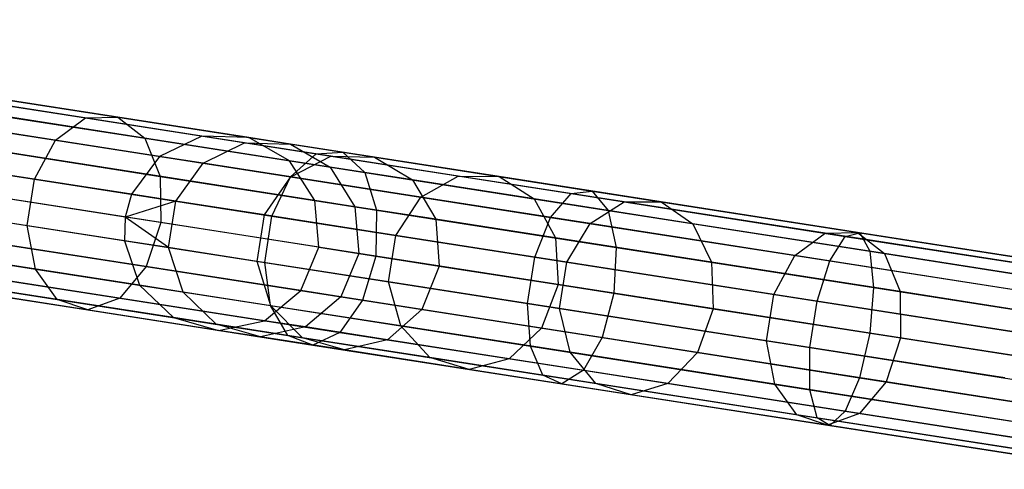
# Model space of a CAD drawing. Extents: x -91 to 91, y -91 to 262.
# Tile 59 of 256: x -83.49 to -73.46, y 10.26 to 14.83. Entities that reach past the tile are written whole.
import ezdxf

# ---------------------------------------------------------------- set-up
doc = ezdxf.new("R2010")
doc.units = 0
doc.header["$LTSCALE"] = 25.4
doc.layers.get('0').update_dxf_attribs({"linetype": 'CONTINUOUS'})

# ---------------------------------------------------------------- blocks, each defined once
blk = doc.blocks.new('ETE0_STL_1')
at = {"color": 0}
for p, q in [((-81.631, 13.647, 301.427), (-89.232, 14.831, 191.427)), ((-81.631, 13.647, 301.427), (-89.232, 14.831, 191.427)), ((-81.154, 13.631, 301.394), (-88.754, 14.815, 191.394)), ((-81.154, 13.631, 301.394), (-88.754, 14.815, 191.394)), ((-82.061, 13.439, 301.455), (-89.662, 14.623, 191.455)), ((-82.061, 13.439, 301.455), (-89.662, 14.623, 191.455)), ((-80.739, 13.395, 301.363), (-88.339, 14.579, 191.363)), ((-80.739, 13.395, 301.363), (-88.339, 14.579, 191.363)), ((-82.346, 13.054, 301.47), (-89.946, 14.238, 191.47)), ((-82.346, 13.054, 301.47), (-89.946, 14.238, 191.47)), ((-80.481, 12.992, 301.341), (-88.082, 14.176, 191.341)), ((-80.481, 12.992, 301.341), (-88.082, 14.176, 191.341)), ((-84.859, 14.15, 177.273), (-82.815, 13.832, 175.055)), ((-84.859, 14.15, 177.273), (-82.815, 13.832, 175.055)), ((-84.483, 14.15, 177.571), (-82.487, 13.839, 175.404)), ((-84.483, 14.15, 177.571), (-82.487, 13.839, 175.404)), ((-82.411, 12.822, 301.473), (-90.012, 14.006, 191.473)), ((-82.411, 12.822, 301.473), (-90.012, 14.006, 191.473)), ((-85.204, 13.929, 177.027), (-83.121, 13.604, 174.766)), ((-85.204, 13.929, 177.027), (-83.121, 13.604, 174.766)), ((-84.165, 13.928, 177.851), (-82.213, 13.624, 175.733)), ((-84.165, 13.928, 177.851), (-82.213, 13.624, 175.733)), ((-82.815, 13.832, 175.055), (-82.487, 13.839, 175.404)), ((-82.815, 13.832, 175.055), (-82.487, 13.839, 175.404)), ((-82.487, 13.839, 175.404), (-80.195, 13.482, 173.562)), ((-82.487, 13.839, 175.404), (-80.195, 13.482, 173.562)), ((-82.487, 13.839, 175.404), (-82.213, 13.624, 175.733)), ((-82.487, 13.839, 175.404), (-82.213, 13.624, 175.733)), ((-82.42, 12.581, 301.47), (-90.02, 13.765, 191.47)), ((-82.42, 12.581, 301.47), (-90.02, 13.765, 191.47)), ((-83.121, 13.604, 174.766), (-82.815, 13.832, 175.055)), ((-83.121, 13.604, 174.766), (-82.815, 13.832, 175.055)), ((-82.815, 13.832, 175.055), (-80.468, 13.466, 173.169)), ((-82.815, 13.832, 175.055), (-80.468, 13.466, 173.169)), ((-80.44, 12.515, 301.333), (-88.04, 13.699, 191.333)), ((-80.44, 12.515, 301.333), (-88.04, 13.699, 191.333)), ((-81.631, 13.647, 301.427), (-82.061, 13.439, 301.455)), ((-81.631, 13.647, 301.427), (-82.061, 13.439, 301.455)), ((-81.196, 13.579, 304.448), (-81.631, 13.647, 301.427)), ((-81.196, 13.579, 304.448), (-81.631, 13.647, 301.427)), ((-81.154, 13.631, 301.394), (-81.631, 13.647, 301.427)), ((-81.154, 13.631, 301.394), (-81.631, 13.647, 301.427)), ((-85.441, 13.536, 176.888), (-83.335, 13.208, 174.603)), ((-85.441, 13.536, 176.888), (-83.335, 13.208, 174.603)), ((-83.975, 13.536, 178.049), (-82.056, 13.237, 175.966)), ((-83.975, 13.536, 178.049), (-82.056, 13.237, 175.966)), ((-83.335, 13.208, 174.603), (-83.121, 13.604, 174.766)), ((-83.335, 13.208, 174.603), (-83.121, 13.604, 174.766)), ((-83.121, 13.604, 174.766), (-80.728, 13.231, 172.843)), ((-83.121, 13.604, 174.766), (-80.728, 13.231, 172.843)), ((-82.213, 13.624, 175.733), (-79.973, 13.275, 173.932)), ((-82.213, 13.624, 175.733), (-79.973, 13.275, 173.932)), ((-82.213, 13.624, 175.733), (-82.056, 13.237, 175.966)), ((-82.213, 13.624, 175.733), (-82.056, 13.237, 175.966)), ((-81.618, 13.37, 304.534), (-81.196, 13.579, 304.448)), ((-81.618, 13.37, 304.534), (-81.196, 13.579, 304.448)), ((-81.196, 13.579, 304.448), (-80.729, 13.565, 304.344)), ((-80.319, 13.443, 307.368), (-81.196, 13.579, 304.448)), ((-80.319, 13.443, 307.368), (-81.196, 13.579, 304.448)), ((-81.196, 13.579, 304.448), (-80.729, 13.565, 304.344)), ((-80.729, 13.565, 304.344), (-81.154, 13.631, 301.394)), ((-80.729, 13.565, 304.344), (-81.154, 13.631, 301.394)), ((-80.739, 13.395, 301.363), (-81.154, 13.631, 301.394)), ((-80.739, 13.395, 301.363), (-81.154, 13.631, 301.394)), ((-80.729, 13.565, 304.344), (-80.323, 13.33, 304.247)), ((-79.873, 13.432, 307.197), (-80.729, 13.565, 304.344)), ((-79.873, 13.432, 307.197), (-80.729, 13.565, 304.344)), ((-80.729, 13.565, 304.344), (-80.323, 13.33, 304.247)), ((-82.061, 13.439, 301.455), (-82.346, 13.054, 301.47)), ((-82.061, 13.439, 301.455), (-82.346, 13.054, 301.47)), ((-81.618, 13.37, 304.534), (-82.061, 13.439, 301.455)), ((-81.618, 13.37, 304.534), (-82.061, 13.439, 301.455)), ((-80.728, 13.231, 172.843), (-80.468, 13.466, 173.169)), ((-80.728, 13.231, 172.843), (-80.468, 13.466, 173.169)), ((-80.724, 13.231, 307.511), (-80.319, 13.443, 307.368)), ((-80.724, 13.231, 307.511), (-80.319, 13.443, 307.368)), ((-80.468, 13.466, 173.169), (-80.195, 13.482, 173.562)), ((-80.468, 13.466, 173.169), (-80.195, 13.482, 173.562)), ((-80.468, 13.466, 173.169), (-77.87, 13.061, 171.657)), ((-80.468, 13.466, 173.169), (-77.87, 13.061, 171.657)), ((-80.319, 13.443, 307.368), (-79.873, 13.432, 307.197)), ((-79.021, 13.24, 310.123), (-80.319, 13.443, 307.368)), ((-79.021, 13.24, 310.123), (-80.319, 13.443, 307.368)), ((-80.319, 13.443, 307.368), (-79.873, 13.432, 307.197)), ((-80.195, 13.482, 173.562), (-77.658, 13.087, 172.085)), ((-80.195, 13.482, 173.562), (-77.658, 13.087, 172.085)), ((-80.195, 13.482, 173.562), (-79.973, 13.275, 173.932)), ((-80.195, 13.482, 173.562), (-79.973, 13.275, 173.932)), ((-81.897, 12.985, 304.582), (-81.618, 13.37, 304.534)), ((-81.897, 12.985, 304.582), (-81.618, 13.37, 304.534)), ((-80.724, 13.231, 307.511), (-81.618, 13.37, 304.534)), ((-80.724, 13.231, 307.511), (-81.618, 13.37, 304.534)), ((-80.323, 13.33, 304.247), (-80.739, 13.395, 301.363)), ((-80.323, 13.33, 304.247), (-80.739, 13.395, 301.363)), ((-80.481, 12.992, 301.341), (-80.739, 13.395, 301.363)), ((-80.481, 12.992, 301.341), (-80.739, 13.395, 301.363)), ((-79.873, 13.432, 307.197), (-79.486, 13.2, 307.035)), ((-78.604, 13.234, 309.887), (-79.873, 13.432, 307.197)), ((-78.604, 13.234, 309.887), (-79.873, 13.432, 307.197)), ((-79.873, 13.432, 307.197), (-79.486, 13.2, 307.035)), ((-82.266, 12.129, 301.455), (-89.866, 13.313, 191.455)), ((-82.266, 12.129, 301.455), (-89.866, 13.313, 191.455)), ((-80.624, 12.074, 301.341), (-88.225, 13.258, 191.341)), ((-80.624, 12.074, 301.341), (-88.225, 13.258, 191.341)), ((-82.056, 13.237, 175.966), (-79.852, 12.894, 174.195)), ((-82.056, 13.237, 175.966), (-79.852, 12.894, 174.195)), ((-82.056, 13.237, 175.966), (-82.05, 12.766, 176.05)), ((-82.056, 13.237, 175.966), (-82.05, 12.766, 176.05)), ((-80.323, 13.33, 304.247), (-80.072, 12.928, 304.177)), ((-79.486, 13.2, 307.035), (-80.323, 13.33, 304.247)), ((-79.486, 13.2, 307.035), (-80.323, 13.33, 304.247)), ((-80.323, 13.33, 304.247), (-80.072, 12.928, 304.177)), ((-79.973, 13.275, 173.932), (-77.493, 12.889, 172.489)), ((-79.973, 13.275, 173.932), (-77.493, 12.889, 172.489)), ((-79.973, 13.275, 173.932), (-79.852, 12.894, 174.195)), ((-79.973, 13.275, 173.932), (-79.852, 12.894, 174.195)), ((-79.4, 13.024, 310.319), (-79.021, 13.24, 310.123)), ((-79.4, 13.024, 310.319), (-79.021, 13.24, 310.123)), ((-79.021, 13.24, 310.123), (-78.604, 13.234, 309.887)), ((-77.33, 12.977, 312.651), (-79.021, 13.24, 310.123)), ((-77.33, 12.977, 312.651), (-79.021, 13.24, 310.123)), ((-79.021, 13.24, 310.123), (-78.604, 13.234, 309.887)), ((-78.604, 13.234, 309.887), (-78.247, 13.007, 309.665)), ((-76.953, 12.977, 312.356), (-78.604, 13.234, 309.887)), ((-76.953, 12.977, 312.356), (-78.604, 13.234, 309.887)), ((-78.604, 13.234, 309.887), (-78.247, 13.007, 309.665)), ((-83.409, 12.736, 174.603), (-83.335, 13.208, 174.603)), ((-83.409, 12.736, 174.603), (-83.335, 13.208, 174.603)), ((-83.335, 13.208, 174.603), (-80.917, 12.832, 172.659)), ((-83.335, 13.208, 174.603), (-80.917, 12.832, 172.659)), ((-80.994, 12.844, 307.591), (-80.724, 13.231, 307.511)), ((-80.994, 12.844, 307.591), (-80.724, 13.231, 307.511)), ((-80.917, 12.832, 172.659), (-80.728, 13.231, 172.843)), ((-80.917, 12.832, 172.659), (-80.728, 13.231, 172.843)), ((-80.728, 13.231, 172.843), (-78.08, 12.819, 171.302)), ((-80.728, 13.231, 172.843), (-78.08, 12.819, 171.302)), ((-79.4, 13.024, 310.319), (-80.724, 13.231, 307.511)), ((-79.4, 13.024, 310.319), (-80.724, 13.231, 307.511)), ((-79.486, 13.2, 307.035), (-79.249, 12.8, 306.92)), ((-78.247, 13.007, 309.665), (-79.486, 13.2, 307.035)), ((-78.247, 13.007, 309.665), (-79.486, 13.2, 307.035)), ((-79.486, 13.2, 307.035), (-79.249, 12.8, 306.92)), ((-85.514, 13.064, 176.888), (-83.409, 12.736, 174.603)), ((-85.514, 13.064, 176.888), (-83.409, 12.736, 174.603)), ((-82.05, 12.766, 176.05), (-83.958, 13.063, 178.121)), ((-82.05, 12.766, 176.05), (-83.958, 13.063, 178.121)), ((-82.346, 13.054, 301.47), (-82.411, 12.822, 301.473)), ((-82.346, 13.054, 301.47), (-82.411, 12.822, 301.473)), ((-81.897, 12.985, 304.582), (-82.346, 13.054, 301.47)), ((-81.897, 12.985, 304.582), (-82.346, 13.054, 301.47)), ((-78.08, 12.819, 171.302), (-77.87, 13.061, 171.657)), ((-78.08, 12.819, 171.302), (-77.87, 13.061, 171.657)), ((-77.87, 13.061, 171.657), (-77.658, 13.087, 172.085)), ((-77.87, 13.061, 171.657), (-77.658, 13.087, 172.085)), ((-77.87, 13.061, 171.657), (-75.079, 12.626, 170.552)), ((-77.87, 13.061, 171.657), (-75.079, 12.626, 170.552)), ((-77.658, 13.087, 172.085), (-74.932, 12.662, 171.006)), ((-77.658, 13.087, 172.085), (-74.932, 12.662, 171.006)), ((-77.658, 13.087, 172.085), (-77.493, 12.889, 172.489)), ((-77.658, 13.087, 172.085), (-77.493, 12.889, 172.489)), ((-81.919, 11.799, 301.427), (-89.519, 12.983, 191.427)), ((-81.919, 11.799, 301.427), (-89.519, 12.983, 191.427)), ((-80.992, 11.768, 301.363), (-88.593, 12.952, 191.363)), ((-80.992, 11.768, 301.363), (-88.593, 12.952, 191.363)), ((-81.897, 12.985, 304.582), (-82.411, 12.822, 301.473)), ((-81.897, 12.985, 304.582), (-82.411, 12.822, 301.473)), ((-81.971, 12.512, 304.582), (-81.897, 12.985, 304.582)), ((-81.971, 12.512, 304.582), (-81.897, 12.985, 304.582)), ((-80.994, 12.844, 307.591), (-81.897, 12.985, 304.582)), ((-80.994, 12.844, 307.591), (-81.897, 12.985, 304.582)), ((-80.072, 12.928, 304.177), (-80.481, 12.992, 301.341)), ((-80.072, 12.928, 304.177), (-80.481, 12.992, 301.341)), ((-80.44, 12.515, 301.333), (-80.481, 12.992, 301.341)), ((-80.44, 12.515, 301.333), (-80.481, 12.992, 301.341)), ((-79.656, 12.635, 310.43), (-79.4, 13.024, 310.319)), ((-79.656, 12.635, 310.43), (-79.4, 13.024, 310.319)), ((-77.677, 12.756, 312.896), (-79.4, 13.024, 310.319)), ((-77.677, 12.756, 312.896), (-79.4, 13.024, 310.319)), ((-78.247, 13.007, 309.665), (-78.03, 12.61, 309.507)), ((-76.633, 12.755, 312.078), (-78.247, 13.007, 309.665)), ((-76.633, 12.755, 312.078), (-78.247, 13.007, 309.665)), ((-78.247, 13.007, 309.665), (-78.03, 12.61, 309.507)), ((-77.677, 12.756, 312.896), (-77.33, 12.977, 312.651)), ((-77.677, 12.756, 312.896), (-77.33, 12.977, 312.651)), ((-77.33, 12.977, 312.651), (-76.953, 12.977, 312.356)), ((-75.285, 12.658, 314.894), (-77.33, 12.977, 312.651)), ((-75.285, 12.658, 314.894), (-77.33, 12.977, 312.651)), ((-77.33, 12.977, 312.651), (-76.953, 12.977, 312.356)), ((-76.953, 12.977, 312.356), (-76.633, 12.755, 312.078)), ((-74.956, 12.666, 314.547), (-76.953, 12.977, 312.356)), ((-74.956, 12.666, 314.547), (-76.953, 12.977, 312.356)), ((-76.953, 12.977, 312.356), (-76.633, 12.755, 312.078)), ((-81.46, 11.669, 301.394), (-89.06, 12.853, 191.394)), ((-81.46, 11.669, 301.394), (-89.06, 12.853, 191.394)), ((-81.068, 12.371, 307.591), (-80.994, 12.844, 307.591)), ((-81.068, 12.371, 307.591), (-80.994, 12.844, 307.591)), ((-79.656, 12.635, 310.43), (-80.994, 12.844, 307.591)), ((-79.656, 12.635, 310.43), (-80.994, 12.844, 307.591)), ((-80.072, 12.928, 304.177), (-80.034, 12.452, 304.152)), ((-79.249, 12.8, 306.92), (-80.072, 12.928, 304.177)), ((-79.249, 12.8, 306.92), (-80.072, 12.928, 304.177)), ((-80.072, 12.928, 304.177), (-80.034, 12.452, 304.152)), ((-79.852, 12.894, 174.195), (-79.86, 12.425, 174.29)), ((-79.852, 12.894, 174.195), (-79.86, 12.425, 174.29)), ((-79.852, 12.894, 174.195), (-77.412, 12.514, 172.775)), ((-79.852, 12.894, 174.195), (-77.412, 12.514, 172.775)), ((-77.493, 12.889, 172.489), (-74.829, 12.474, 171.434)), ((-77.493, 12.889, 172.489), (-74.829, 12.474, 171.434)), ((-77.493, 12.889, 172.489), (-77.412, 12.514, 172.775)), ((-77.493, 12.889, 172.489), (-77.412, 12.514, 172.775)), ((-83.325, 12.294, 174.766), (-83.409, 12.736, 174.603)), ((-83.409, 12.736, 174.603), (-80.991, 12.359, 172.659)), ((-83.409, 12.736, 174.603), (-80.991, 12.359, 172.659)), ((-83.325, 12.294, 174.766), (-83.409, 12.736, 174.603)), ((-82.411, 12.822, 301.473), (-82.42, 12.581, 301.47)), ((-82.411, 12.822, 301.473), (-82.42, 12.581, 301.47)), ((-81.971, 12.512, 304.582), (-82.411, 12.822, 301.473)), ((-81.971, 12.512, 304.582), (-82.411, 12.822, 301.473)), ((-82.05, 12.766, 176.05), (-82.199, 12.319, 175.966)), ((-82.05, 12.766, 176.05), (-82.199, 12.319, 175.966)), ((-79.86, 12.425, 174.29), (-82.05, 12.766, 176.05)), ((-79.86, 12.425, 174.29), (-82.05, 12.766, 176.05)), ((-80.991, 12.359, 172.659), (-80.917, 12.832, 172.659)), ((-80.991, 12.359, 172.659), (-80.917, 12.832, 172.659)), ((-80.917, 12.832, 172.659), (-78.241, 12.415, 171.101)), ((-80.917, 12.832, 172.659), (-78.241, 12.415, 171.101)), ((-78.03, 12.61, 309.507), (-79.249, 12.8, 306.92)), ((-79.249, 12.8, 306.92), (-79.215, 12.324, 306.878)), ((-78.03, 12.61, 309.507), (-79.249, 12.8, 306.92)), ((-79.249, 12.8, 306.92), (-79.215, 12.324, 306.878)), ((-78.241, 12.415, 171.101), (-78.08, 12.819, 171.302)), ((-78.241, 12.415, 171.101), (-78.08, 12.819, 171.302)), ((-78.08, 12.819, 171.302), (-75.235, 12.376, 170.175)), ((-78.08, 12.819, 171.302), (-75.235, 12.376, 170.175)), ((-77.914, 12.364, 313.034), (-77.677, 12.756, 312.896)), ((-77.914, 12.364, 313.034), (-77.677, 12.756, 312.896)), ((-75.592, 12.431, 315.182), (-77.677, 12.756, 312.896)), ((-75.592, 12.431, 315.182), (-77.677, 12.756, 312.896)), ((-76.633, 12.755, 312.078), (-76.442, 12.363, 311.881)), ((-74.68, 12.451, 314.219), (-76.633, 12.755, 312.078)), ((-74.68, 12.451, 314.219), (-76.633, 12.755, 312.078)), ((-76.633, 12.755, 312.078), (-76.442, 12.363, 311.881)), ((-79.73, 12.162, 310.43), (-79.656, 12.635, 310.43)), ((-79.73, 12.162, 310.43), (-79.656, 12.635, 310.43)), ((-77.914, 12.364, 313.034), (-79.656, 12.635, 310.43)), ((-77.914, 12.364, 313.034), (-79.656, 12.635, 310.43)), ((-75.592, 12.431, 315.182), (-75.285, 12.658, 314.894)), ((-75.592, 12.431, 315.182), (-75.285, 12.658, 314.894)), ((-75.285, 12.658, 314.894), (-74.956, 12.666, 314.547)), ((-75.285, 12.658, 314.894), (-74.956, 12.666, 314.547)), ((-72.931, 12.292, 316.802), (-75.285, 12.658, 314.894)), ((-72.931, 12.292, 316.802), (-75.285, 12.658, 314.894)), ((-75.079, 12.626, 170.552), (-74.932, 12.662, 171.006)), ((-75.079, 12.626, 170.552), (-74.932, 12.662, 171.006)), ((-74.956, 12.666, 314.547), (-74.68, 12.451, 314.219)), ((-72.657, 12.307, 316.41), (-74.956, 12.666, 314.547)), ((-72.657, 12.307, 316.41), (-74.956, 12.666, 314.547)), ((-74.956, 12.666, 314.547), (-74.68, 12.451, 314.219)), ((-74.932, 12.662, 171.006), (-72.078, 12.217, 170.349)), ((-74.932, 12.662, 171.006), (-72.078, 12.217, 170.349)), ((-74.932, 12.662, 171.006), (-74.829, 12.474, 171.434)), ((-74.932, 12.662, 171.006), (-74.829, 12.474, 171.434)), ((-85.408, 12.618, 177.027), (-83.325, 12.294, 174.766)), ((-85.408, 12.618, 177.027), (-83.325, 12.294, 174.766)), ((-84.118, 12.618, 178.049), (-82.199, 12.319, 175.966)), ((-84.118, 12.618, 178.049), (-82.199, 12.319, 175.966)), ((-81.971, 12.512, 304.582), (-82.42, 12.581, 301.47)), ((-82.42, 12.581, 301.47), (-82.266, 12.129, 301.455)), ((-81.971, 12.512, 304.582), (-82.42, 12.581, 301.47)), ((-82.42, 12.581, 301.47), (-82.266, 12.129, 301.455)), ((-76.442, 12.363, 311.881), (-78.03, 12.61, 309.507)), ((-78.03, 12.61, 309.507), (-78.003, 12.136, 309.45)), ((-76.442, 12.363, 311.881), (-78.03, 12.61, 309.507)), ((-78.03, 12.61, 309.507), (-78.003, 12.136, 309.45)), ((-75.235, 12.376, 170.175), (-75.079, 12.626, 170.552)), ((-75.235, 12.376, 170.175), (-75.079, 12.626, 170.552)), ((-75.079, 12.626, 170.552), (-72.157, 12.171, 169.879)), ((-75.079, 12.626, 170.552), (-72.157, 12.171, 169.879)), ((-81.822, 12.059, 304.534), (-81.971, 12.512, 304.582)), ((-81.068, 12.371, 307.591), (-81.971, 12.512, 304.582)), ((-81.822, 12.059, 304.534), (-81.971, 12.512, 304.582)), ((-81.068, 12.371, 307.591), (-81.971, 12.512, 304.582)), ((-80.624, 12.074, 301.341), (-80.44, 12.515, 301.333)), ((-80.624, 12.074, 301.341), (-80.44, 12.515, 301.333)), ((-80.44, 12.515, 301.333), (-80.034, 12.452, 304.152)), ((-80.44, 12.515, 301.333), (-80.034, 12.452, 304.152)), ((-80.034, 12.452, 304.152), (-80.216, 12.01, 304.177)), ((-80.034, 12.452, 304.152), (-80.216, 12.01, 304.177)), ((-80.034, 12.452, 304.152), (-79.215, 12.324, 306.878)), ((-80.034, 12.452, 304.152), (-79.215, 12.324, 306.878)), ((-77.412, 12.514, 172.775), (-77.435, 12.047, 172.878)), ((-77.412, 12.514, 172.775), (-77.435, 12.047, 172.878)), ((-77.412, 12.514, 172.775), (-74.791, 12.106, 171.737)), ((-77.412, 12.514, 172.775), (-74.791, 12.106, 171.737)), ((-74.829, 12.474, 171.434), (-72.039, 12.039, 170.791)), ((-74.829, 12.474, 171.434), (-72.039, 12.039, 170.791)), ((-74.829, 12.474, 171.434), (-74.791, 12.106, 171.737)), ((-74.829, 12.474, 171.434), (-74.791, 12.106, 171.737)), ((-74.68, 12.451, 314.219), (-74.521, 12.064, 313.987)), ((-72.433, 12.101, 316.041), (-74.68, 12.451, 314.219)), ((-72.433, 12.101, 316.041), (-74.68, 12.451, 314.219)), ((-74.68, 12.451, 314.219), (-74.521, 12.064, 313.987)), ((-80.928, 11.92, 307.511), (-81.068, 12.371, 307.591)), ((-79.73, 12.162, 310.43), (-81.068, 12.371, 307.591)), ((-80.928, 11.92, 307.511), (-81.068, 12.371, 307.591)), ((-79.73, 12.162, 310.43), (-81.068, 12.371, 307.591)), ((-80.933, 11.921, 172.843), (-80.991, 12.359, 172.659)), ((-80.991, 12.359, 172.659), (-78.314, 11.942, 171.101)), ((-80.991, 12.359, 172.659), (-78.314, 11.942, 171.101)), ((-80.933, 11.921, 172.843), (-80.991, 12.359, 172.659)), ((-79.86, 12.425, 174.29), (-79.995, 11.976, 174.195)), ((-79.86, 12.425, 174.29), (-79.995, 11.976, 174.195)), ((-77.435, 12.047, 172.878), (-79.86, 12.425, 174.29)), ((-77.435, 12.047, 172.878), (-79.86, 12.425, 174.29)), ((-78.314, 11.942, 171.101), (-78.241, 12.415, 171.101)), ((-78.314, 11.942, 171.101), (-78.241, 12.415, 171.101)), ((-78.241, 12.415, 171.101), (-75.365, 11.967, 169.963)), ((-78.241, 12.415, 171.101), (-75.365, 11.967, 169.963)), ((-77.988, 11.891, 313.034), (-77.914, 12.364, 313.034)), ((-77.988, 11.891, 313.034), (-77.914, 12.364, 313.034)), ((-75.807, 12.036, 315.345), (-77.914, 12.364, 313.034)), ((-75.807, 12.036, 315.345), (-77.914, 12.364, 313.034)), ((-74.521, 12.064, 313.987), (-76.442, 12.363, 311.881)), ((-76.442, 12.363, 311.881), (-76.425, 11.89, 311.809)), ((-74.521, 12.064, 313.987), (-76.442, 12.363, 311.881)), ((-76.442, 12.363, 311.881), (-76.425, 11.89, 311.809)), ((-75.807, 12.036, 315.345), (-75.592, 12.431, 315.182)), ((-75.807, 12.036, 315.345), (-75.592, 12.431, 315.182)), ((-73.193, 12.057, 317.127), (-75.592, 12.431, 315.182)), ((-73.193, 12.057, 317.127), (-75.592, 12.431, 315.182)), ((-75.365, 11.967, 169.963), (-75.235, 12.376, 170.175)), ((-75.365, 11.967, 169.963), (-75.235, 12.376, 170.175)), ((-75.235, 12.376, 170.175), (-72.257, 11.912, 169.489)), ((-75.235, 12.376, 170.175), (-72.257, 11.912, 169.489)), ((-85.146, 12.302, 177.273), (-83.103, 11.984, 175.055)), ((-85.146, 12.302, 177.273), (-83.103, 11.984, 175.055)), ((-84.418, 12.302, 177.851), (-82.467, 11.998, 175.733)), ((-84.418, 12.302, 177.851), (-82.467, 11.998, 175.733)), ((-83.103, 11.984, 175.055), (-83.325, 12.294, 174.766)), ((-83.325, 12.294, 174.766), (-80.933, 11.921, 172.843)), ((-83.325, 12.294, 174.766), (-80.933, 11.921, 172.843)), ((-83.103, 11.984, 175.055), (-83.325, 12.294, 174.766)), ((-82.199, 12.319, 175.966), (-82.467, 11.998, 175.733)), ((-82.199, 12.319, 175.966), (-82.467, 11.998, 175.733)), ((-82.199, 12.319, 175.966), (-79.995, 11.976, 174.195)), ((-82.199, 12.319, 175.966), (-79.995, 11.976, 174.195)), ((-79.215, 12.324, 306.878), (-79.392, 11.882, 306.92)), ((-79.215, 12.324, 306.878), (-79.392, 11.882, 306.92)), ((-79.215, 12.324, 306.878), (-78.003, 12.136, 309.45)), ((-79.215, 12.324, 306.878), (-78.003, 12.136, 309.45)), ((-84.789, 12.188, 177.571), (-82.793, 11.877, 175.404)), ((-84.789, 12.188, 177.571), (-82.793, 11.877, 175.404)), ((-79.604, 11.714, 310.319), (-79.73, 12.162, 310.43)), ((-77.988, 11.891, 313.034), (-79.73, 12.162, 310.43)), ((-79.604, 11.714, 310.319), (-79.73, 12.162, 310.43)), ((-77.988, 11.891, 313.034), (-79.73, 12.162, 310.43)), ((-78.003, 12.136, 309.45), (-78.173, 11.692, 309.507)), ((-78.003, 12.136, 309.45), (-78.173, 11.692, 309.507)), ((-78.003, 12.136, 309.45), (-76.425, 11.89, 311.809)), ((-78.003, 12.136, 309.45), (-76.425, 11.89, 311.809)), ((-81.822, 12.059, 304.534), (-82.266, 12.129, 301.455)), ((-82.266, 12.129, 301.455), (-81.919, 11.799, 301.427)), ((-81.822, 12.059, 304.534), (-82.266, 12.129, 301.455)), ((-82.266, 12.129, 301.455), (-81.919, 11.799, 301.427)), ((-81.484, 11.732, 304.448), (-81.822, 12.059, 304.534)), ((-80.928, 11.92, 307.511), (-81.822, 12.059, 304.534)), ((-81.484, 11.732, 304.448), (-81.822, 12.059, 304.534)), ((-80.928, 11.92, 307.511), (-81.822, 12.059, 304.534)), ((-80.992, 11.768, 301.363), (-80.624, 12.074, 301.341)), ((-80.992, 11.768, 301.363), (-80.624, 12.074, 301.341)), ((-80.216, 12.01, 304.177), (-80.624, 12.074, 301.341)), ((-80.216, 12.01, 304.177), (-80.624, 12.074, 301.341)), ((-77.435, 12.047, 172.878), (-77.555, 11.596, 172.775)), ((-77.435, 12.047, 172.878), (-77.555, 11.596, 172.775)), ((-74.83, 11.641, 171.847), (-77.435, 12.047, 172.878)), ((-74.83, 11.641, 171.847), (-77.435, 12.047, 172.878)), ((-75.881, 11.563, 315.345), (-75.807, 12.036, 315.345)), ((-75.881, 11.563, 315.345), (-75.807, 12.036, 315.345)), ((-73.382, 11.658, 317.311), (-75.807, 12.036, 315.345)), ((-73.382, 11.658, 317.311), (-75.807, 12.036, 315.345)), ((-74.791, 12.106, 171.737), (-74.83, 11.641, 171.847)), ((-74.791, 12.106, 171.737), (-74.83, 11.641, 171.847)), ((-74.791, 12.106, 171.737), (-72.047, 11.678, 171.105)), ((-74.791, 12.106, 171.737), (-72.047, 11.678, 171.105)), ((-72.311, 11.719, 315.779), (-74.521, 12.064, 313.987)), ((-74.521, 12.064, 313.987), (-74.516, 11.592, 313.903)), ((-72.311, 11.719, 315.779), (-74.521, 12.064, 313.987)), ((-74.521, 12.064, 313.987), (-74.516, 11.592, 313.903)), ((-82.793, 11.877, 175.404), (-83.103, 11.984, 175.055)), ((-83.103, 11.984, 175.055), (-80.756, 11.618, 173.169)), ((-83.103, 11.984, 175.055), (-80.756, 11.618, 173.169)), ((-82.793, 11.877, 175.404), (-83.103, 11.984, 175.055)), ((-82.467, 11.998, 175.733), (-82.793, 11.877, 175.404)), ((-82.467, 11.998, 175.733), (-82.793, 11.877, 175.404)), ((-82.467, 11.998, 175.733), (-80.226, 11.649, 173.932)), ((-82.467, 11.998, 175.733), (-80.226, 11.649, 173.932)), ((-80.216, 12.01, 304.177), (-80.577, 11.704, 304.247)), ((-80.216, 12.01, 304.177), (-80.577, 11.704, 304.247)), ((-79.995, 11.976, 174.195), (-80.226, 11.649, 173.932)), ((-79.995, 11.976, 174.195), (-80.226, 11.649, 173.932)), ((-79.392, 11.882, 306.92), (-80.216, 12.01, 304.177)), ((-79.392, 11.882, 306.92), (-80.216, 12.01, 304.177)), ((-79.995, 11.976, 174.195), (-77.555, 11.596, 172.775)), ((-79.995, 11.976, 174.195), (-77.555, 11.596, 172.775)), ((-78.285, 11.508, 171.302), (-78.314, 11.942, 171.101)), ((-78.314, 11.942, 171.101), (-75.439, 11.494, 169.963)), ((-78.314, 11.942, 171.101), (-75.439, 11.494, 169.963)), ((-78.285, 11.508, 171.302), (-78.314, 11.942, 171.101)), ((-75.439, 11.494, 169.963), (-75.365, 11.967, 169.963)), ((-75.439, 11.494, 169.963), (-75.365, 11.967, 169.963)), ((-75.365, 11.967, 169.963), (-72.355, 11.498, 169.269)), ((-75.365, 11.967, 169.963), (-72.355, 11.498, 169.269)), ((-82.793, 11.877, 175.404), (-80.501, 11.52, 173.562)), ((-82.793, 11.877, 175.404), (-80.501, 11.52, 173.562)), ((-80.756, 11.618, 173.169), (-80.933, 11.921, 172.843)), ((-80.933, 11.921, 172.843), (-78.285, 11.508, 171.302)), ((-80.933, 11.921, 172.843), (-78.285, 11.508, 171.302)), ((-80.756, 11.618, 173.169), (-80.933, 11.921, 172.843)), ((-80.607, 11.595, 307.368), (-80.928, 11.92, 307.511)), ((-79.604, 11.714, 310.319), (-80.928, 11.92, 307.511)), ((-80.607, 11.595, 307.368), (-80.928, 11.92, 307.511)), ((-79.604, 11.714, 310.319), (-80.928, 11.92, 307.511)), ((-79.392, 11.882, 306.92), (-79.74, 11.573, 307.035)), ((-79.392, 11.882, 306.92), (-79.74, 11.573, 307.035)), ((-78.173, 11.692, 309.507), (-79.392, 11.882, 306.92)), ((-78.173, 11.692, 309.507), (-79.392, 11.882, 306.92)), ((-77.881, 11.446, 312.896), (-77.988, 11.891, 313.034)), ((-75.881, 11.563, 315.345), (-77.988, 11.891, 313.034)), ((-77.881, 11.446, 312.896), (-77.988, 11.891, 313.034)), ((-75.881, 11.563, 315.345), (-77.988, 11.891, 313.034)), ((-76.425, 11.89, 311.809), (-76.585, 11.444, 311.881)), ((-76.425, 11.89, 311.809), (-76.585, 11.444, 311.881)), ((-76.425, 11.89, 311.809), (-74.516, 11.592, 313.903)), ((-76.425, 11.89, 311.809), (-74.516, 11.592, 313.903)), ((-81.484, 11.732, 304.448), (-81.919, 11.799, 301.427)), ((-81.919, 11.799, 301.427), (-81.46, 11.669, 301.394)), ((-81.484, 11.732, 304.448), (-81.919, 11.799, 301.427)), ((-81.919, 11.799, 301.427), (-81.46, 11.669, 301.394)), ((-81.034, 11.603, 304.344), (-81.484, 11.732, 304.448)), ((-80.607, 11.595, 307.368), (-81.484, 11.732, 304.448)), ((-81.034, 11.603, 304.344), (-81.484, 11.732, 304.448)), ((-80.607, 11.595, 307.368), (-81.484, 11.732, 304.448)), ((-81.46, 11.669, 301.394), (-80.992, 11.768, 301.363)), ((-81.46, 11.669, 301.394), (-80.992, 11.768, 301.363)), ((-80.577, 11.704, 304.247), (-80.992, 11.768, 301.363)), ((-80.577, 11.704, 304.247), (-80.992, 11.768, 301.363)), ((-81.034, 11.603, 304.344), (-81.46, 11.669, 301.394)), ((-81.034, 11.603, 304.344), (-81.46, 11.669, 301.394)), ((-80.577, 11.704, 304.247), (-81.034, 11.603, 304.344)), ((-80.577, 11.704, 304.247), (-81.034, 11.603, 304.344)), ((-79.74, 11.573, 307.035), (-80.577, 11.704, 304.247)), ((-79.74, 11.573, 307.035), (-80.577, 11.704, 304.247)), ((-80.226, 11.649, 173.932), (-80.501, 11.52, 173.562)), ((-80.226, 11.649, 173.932), (-80.501, 11.52, 173.562)), ((-80.226, 11.649, 173.932), (-77.746, 11.263, 172.489)), ((-80.226, 11.649, 173.932), (-77.746, 11.263, 172.489)), ((-79.309, 11.393, 310.123), (-79.604, 11.714, 310.319)), ((-77.881, 11.446, 312.896), (-79.604, 11.714, 310.319)), ((-79.309, 11.393, 310.123), (-79.604, 11.714, 310.319)), ((-77.881, 11.446, 312.896), (-79.604, 11.714, 310.319)), ((-78.173, 11.692, 309.507), (-78.5, 11.38, 309.665)), ((-78.173, 11.692, 309.507), (-78.5, 11.38, 309.665)), ((-76.585, 11.444, 311.881), (-78.173, 11.692, 309.507)), ((-76.585, 11.444, 311.881), (-78.173, 11.692, 309.507)), ((-74.83, 11.641, 171.847), (-74.935, 11.187, 171.737)), ((-74.83, 11.641, 171.847), (-74.935, 11.187, 171.737)), ((-72.102, 11.216, 171.219), (-74.83, 11.641, 171.847)), ((-72.102, 11.216, 171.219), (-74.83, 11.641, 171.847)), ((-80.178, 11.47, 307.197), (-81.034, 11.603, 304.344)), ((-80.178, 11.47, 307.197), (-81.034, 11.603, 304.344)), ((-80.501, 11.52, 173.562), (-80.756, 11.618, 173.169)), ((-80.756, 11.618, 173.169), (-78.158, 11.213, 171.657)), ((-80.756, 11.618, 173.169), (-78.158, 11.213, 171.657)), ((-80.501, 11.52, 173.562), (-80.756, 11.618, 173.169)), ((-80.178, 11.47, 307.197), (-80.607, 11.595, 307.368)), ((-79.309, 11.393, 310.123), (-80.607, 11.595, 307.368)), ((-80.178, 11.47, 307.197), (-80.607, 11.595, 307.368)), ((-79.309, 11.393, 310.123), (-80.607, 11.595, 307.368)), ((-79.74, 11.573, 307.035), (-80.178, 11.47, 307.197)), ((-79.74, 11.573, 307.035), (-80.178, 11.47, 307.197)), ((-78.5, 11.38, 309.665), (-79.74, 11.573, 307.035)), ((-78.5, 11.38, 309.665), (-79.74, 11.573, 307.035)), ((-77.555, 11.596, 172.775), (-77.746, 11.263, 172.489)), ((-77.555, 11.596, 172.775), (-77.746, 11.263, 172.489)), ((-77.555, 11.596, 172.775), (-74.935, 11.187, 171.737)), ((-77.555, 11.596, 172.775), (-74.935, 11.187, 171.737)), ((-75.796, 11.121, 315.182), (-75.881, 11.563, 315.345)), ((-73.456, 11.185, 317.311), (-75.881, 11.563, 315.345)), ((-75.796, 11.121, 315.182), (-75.881, 11.563, 315.345)), ((-73.456, 11.185, 317.311), (-75.881, 11.563, 315.345)), ((-74.516, 11.592, 313.903), (-74.664, 11.145, 313.987)), ((-74.516, 11.592, 313.903), (-74.664, 11.145, 313.987)), ((-74.516, 11.592, 313.903), (-72.319, 11.25, 315.685)), ((-74.516, 11.592, 313.903), (-72.319, 11.25, 315.685)), ((-80.501, 11.52, 173.562), (-77.964, 11.125, 172.085)), ((-80.501, 11.52, 173.562), (-77.964, 11.125, 172.085)), ((-78.91, 11.272, 309.887), (-80.178, 11.47, 307.197)), ((-78.91, 11.272, 309.887), (-80.178, 11.47, 307.197)), ((-78.158, 11.213, 171.657), (-78.285, 11.508, 171.302)), ((-78.285, 11.508, 171.302), (-75.44, 11.065, 170.175)), ((-78.285, 11.508, 171.302), (-75.44, 11.065, 170.175)), ((-78.158, 11.213, 171.657), (-78.285, 11.508, 171.302)), ((-77.618, 11.129, 312.651), (-77.881, 11.446, 312.896)), ((-75.796, 11.121, 315.182), (-77.881, 11.446, 312.896)), ((-77.618, 11.129, 312.651), (-77.881, 11.446, 312.896)), ((-75.796, 11.121, 315.182), (-77.881, 11.446, 312.896)), ((-76.585, 11.444, 311.881), (-76.886, 11.129, 312.078)), ((-76.585, 11.444, 311.881), (-76.886, 11.129, 312.078)), ((-74.664, 11.145, 313.987), (-76.585, 11.444, 311.881)), ((-74.664, 11.145, 313.987), (-76.585, 11.444, 311.881)), ((-75.44, 11.065, 170.175), (-75.439, 11.494, 169.963)), ((-75.44, 11.065, 170.175), (-75.439, 11.494, 169.963)), ((-75.439, 11.494, 169.963), (-72.428, 11.025, 169.269)), ((-75.439, 11.494, 169.963), (-72.428, 11.025, 169.269)), ((-78.91, 11.272, 309.887), (-79.309, 11.393, 310.123)), ((-77.618, 11.129, 312.651), (-79.309, 11.393, 310.123)), ((-78.91, 11.272, 309.887), (-79.309, 11.393, 310.123)), ((-77.618, 11.129, 312.651), (-79.309, 11.393, 310.123)), ((-78.5, 11.38, 309.665), (-78.91, 11.272, 309.887)), ((-78.5, 11.38, 309.665), (-78.91, 11.272, 309.887)), ((-76.886, 11.129, 312.078), (-78.5, 11.38, 309.665)), ((-76.886, 11.129, 312.078), (-78.5, 11.38, 309.665)), ((-77.259, 11.015, 312.356), (-78.91, 11.272, 309.887)), ((-77.259, 11.015, 312.356), (-78.91, 11.272, 309.887)), ((-77.746, 11.263, 172.489), (-77.964, 11.125, 172.085)), ((-77.746, 11.263, 172.489), (-77.964, 11.125, 172.085)), ((-77.746, 11.263, 172.489), (-75.082, 10.848, 171.434)), ((-77.746, 11.263, 172.489), (-75.082, 10.848, 171.434)), ((-77.964, 11.125, 172.085), (-78.158, 11.213, 171.657)), ((-78.158, 11.213, 171.657), (-75.367, 10.779, 170.552)), ((-78.158, 11.213, 171.657), (-75.367, 10.779, 170.552)), ((-77.964, 11.125, 172.085), (-78.158, 11.213, 171.657)), ((-77.259, 11.015, 312.356), (-77.618, 11.129, 312.651)), ((-75.572, 10.811, 314.894), (-77.618, 11.129, 312.651)), ((-77.259, 11.015, 312.356), (-77.618, 11.129, 312.651)), ((-75.572, 10.811, 314.894), (-77.618, 11.129, 312.651)), ((-76.886, 11.129, 312.078), (-77.259, 11.015, 312.356)), ((-76.886, 11.129, 312.078), (-77.259, 11.015, 312.356)), ((-74.933, 10.825, 314.219), (-76.886, 11.129, 312.078)), ((-74.933, 10.825, 314.219), (-76.886, 11.129, 312.078)), ((-74.935, 11.187, 171.737), (-75.082, 10.848, 171.434)), ((-74.935, 11.187, 171.737), (-75.082, 10.848, 171.434)), ((-74.935, 11.187, 171.737), (-72.19, 10.76, 171.105)), ((-74.935, 11.187, 171.737), (-72.19, 10.76, 171.105)), ((-74.664, 11.145, 313.987), (-74.933, 10.825, 314.219)), ((-74.664, 11.145, 313.987), (-74.933, 10.825, 314.219)), ((-72.454, 10.801, 315.779), (-74.664, 11.145, 313.987)), ((-72.454, 10.801, 315.779), (-74.664, 11.145, 313.987)), ((-77.964, 11.125, 172.085), (-75.238, 10.7, 171.006)), ((-77.964, 11.125, 172.085), (-75.238, 10.7, 171.006)), ((-75.572, 10.811, 314.894), (-75.796, 11.121, 315.182)), ((-73.397, 10.747, 317.127), (-75.796, 11.121, 315.182)), ((-75.572, 10.811, 314.894), (-75.796, 11.121, 315.182)), ((-73.397, 10.747, 317.127), (-75.796, 11.121, 315.182)), ((-75.367, 10.779, 170.552), (-75.44, 11.065, 170.175)), ((-75.44, 11.065, 170.175), (-72.461, 10.601, 169.489)), ((-75.44, 11.065, 170.175), (-72.461, 10.601, 169.489)), ((-75.367, 10.779, 170.552), (-75.44, 11.065, 170.175)), ((-75.261, 10.704, 314.547), (-77.259, 11.015, 312.356)), ((-75.261, 10.704, 314.547), (-77.259, 11.015, 312.356)), ((-75.082, 10.848, 171.434), (-75.238, 10.7, 171.006)), ((-75.082, 10.848, 171.434), (-75.238, 10.7, 171.006)), ((-75.082, 10.848, 171.434), (-72.292, 10.413, 170.791)), ((-75.082, 10.848, 171.434), (-72.292, 10.413, 170.791)), ((-75.261, 10.704, 314.547), (-75.572, 10.811, 314.894)), ((-73.219, 10.444, 316.802), (-75.572, 10.811, 314.894)), ((-75.261, 10.704, 314.547), (-75.572, 10.811, 314.894)), ((-73.219, 10.444, 316.802), (-75.572, 10.811, 314.894)), ((-75.238, 10.7, 171.006), (-75.367, 10.779, 170.552)), ((-75.367, 10.779, 170.552), (-72.445, 10.324, 169.879)), ((-75.367, 10.779, 170.552), (-72.445, 10.324, 169.879)), ((-75.238, 10.7, 171.006), (-75.367, 10.779, 170.552)), ((-74.933, 10.825, 314.219), (-75.261, 10.704, 314.547)), ((-74.933, 10.825, 314.219), (-75.261, 10.704, 314.547)), ((-72.686, 10.475, 316.041), (-74.933, 10.825, 314.219)), ((-72.686, 10.475, 316.041), (-74.933, 10.825, 314.219)), ((-72.962, 10.346, 316.41), (-75.261, 10.704, 314.547)), ((-72.962, 10.346, 316.41), (-75.261, 10.704, 314.547)), ((-75.238, 10.7, 171.006), (-72.384, 10.256, 170.349)), ((-75.238, 10.7, 171.006), (-72.384, 10.256, 170.349))]:
    blk.add_line(p, q, dxfattribs=at)

msp = doc.modelspace()

# ---------------------------------------------------------------- block references
at = {"color": 253}
msp.add_blockref('ETE0_STL_1', (0, 0), dxfattribs=at)

doc.saveas('drawing.dxf')
